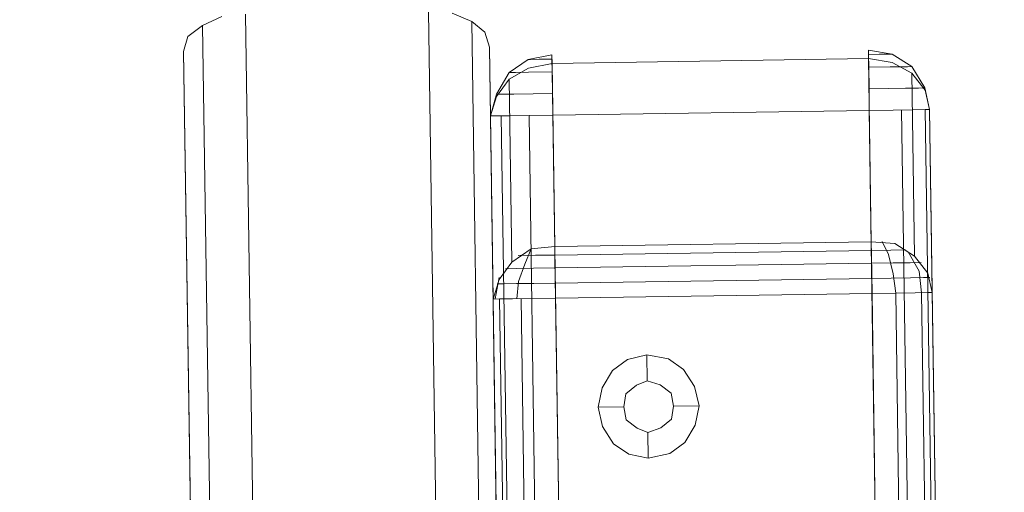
# Model space of a CAD drawing. Extents: x 147111805 to 147230536, y 410950310 to 411028142.
# Tile 246 of 256: x 147187346 to 147187443, y 410985431 to 410985477. Entities that reach past the tile are written whole.
import ezdxf

# ---------------------------------------------------------------- set-up
doc = ezdxf.new("R2010")
doc.units = 0
doc.header["$LTSCALE"] = 100
doc.layers.add('T--A9041--_VERHARDINGEN_Tegels', color=9, linetype='Continuous', transparency=0.3)
doc.layers.add('T--L9071--_TERREINMEUBILAIR_Stoelen', color=1, linetype='Continuous')

# ---------------------------------------------------------------- blocks, each defined once
blk = doc.blocks.new('Picknicktafel 180x160cm')
at = {"layer": 'T--L9071--_TERREINMEUBILAIR_Stoelen', "lineweight": 0}
for p, q in [((1579.407, 1588.061), (1581.306, 1588.906)), ((1583.628, 1589.117), (1583.628, 0)), ((1601.571, 0), (1601.571, 1589.117)), ((1603.894, 1588.906), (1605.793, 1588.061)), ((1577.929, 1587.006), (1579.407, 1588.061)), ((1579.407, 1588.061), (1579.407, 1.055)), ((1605.793, 1588.061), (1607.06, 1587.006)), ((1605.793, 1588.061), (1605.793, 1.055)), ((1577.507, 1585.528), (1577.929, 1587.006)), ((1607.06, 1587.006), (1607.482, 1585.528)), ((1577.507, 3.589), (1577.507, 1585.528)), ((1577.507, 1585.528), (1577.507, 1540.565)), ((1607.482, 1585.528), (1607.482, 1540.565)), ((1607.482, 1585.528), (1607.482, 3.589)), ((1611.282, 1584.262), (1609.382, 1582.995)), ((1613.604, 1584.684), (1611.282, 1584.262)), ((1611.493, 1584.262), (1611.282, 1584.262)), ((1611.282, 1584.262), (1611.493, 1584.262)), ((1612.337, 1584.262), (1611.493, 1584.262)), ((1611.493, 1584.262), (1612.337, 1584.262)), ((1613.604, 1584.262), (1612.337, 1584.262)), ((1612.337, 1584.262), (1613.604, 1584.262)), ((1613.604, 1583.84), (1613.604, 1584.684)), ((1613.604, 1584.684), (1613.604, 1584.262)), ((1613.604, 1584.262), (1613.604, 1582.995)), ((1613.604, 1584.262), (1613.604, 1584.262)), ((1644.635, 1584.262), (1644.635, 1584.684)), ((1644.635, 1584.684), (1644.635, 1583.84)), ((1644.635, 1584.684), (1646.957, 1584.262)), ((1644.635, 1582.995), (1644.635, 1584.262)), ((1644.635, 1584.262), (1645.69, 1584.262)), ((1645.69, 1584.262), (1644.635, 1584.262)), ((1644.635, 1584.262), (1644.635, 1584.262)), ((1645.69, 1584.262), (1646.535, 1584.262)), ((1646.535, 1584.262), (1645.69, 1584.262)), ((1646.535, 1584.262), (1646.957, 1584.262)), ((1646.957, 1584.262), (1646.535, 1584.262)), ((1646.957, 1584.262), (1648.857, 1582.995)), ((1609.382, 1582.995), (1608.115, 1580.884)), ((1609.382, 1582.362), (1611.282, 1583.417)), ((1609.804, 1582.995), (1609.382, 1582.995)), ((1609.382, 1582.995), (1610.015, 1582.995)), ((1611.282, 1582.995), (1609.804, 1582.995)), ((1611.282, 1583.417), (1613.604, 1583.84)), ((1613.604, 1582.995), (1611.282, 1582.995)), ((1613.604, 1583.84), (1613.604, 1565.897)), ((1644.635, 1583.84), (1613.604, 1583.84)), ((1644.635, 1583.84), (1613.604, 1583.84)), ((1613.604, 1582.995), (1613.604, 1580.884)), ((1644.635, 1583.84), (1646.957, 1583.417)), ((1644.635, 1565.897), (1644.635, 1583.84)), ((1644.635, 1580.884), (1644.635, 1582.995)), ((1646.746, 1582.995), (1644.635, 1582.995)), ((1648.434, 1582.995), (1646.746, 1582.995)), ((1646.957, 1583.417), (1648.857, 1582.362)), ((1648.012, 1582.995), (1648.857, 1582.995)), ((1648.857, 1582.995), (1648.434, 1582.995)), ((1648.857, 1582.995), (1650.123, 1580.884)), ((1608.115, 1580.673), (1609.382, 1582.362)), ((1609.382, 1582.362), (1609.382, 1564.419)), ((1648.857, 1582.362), (1650.123, 1580.673)), ((1648.857, 1564.419), (1648.857, 1582.362)), ((1608.115, 1580.884), (1607.482, 1578.773)), ((1607.482, 1578.773), (1608.115, 1580.673)), ((1608.749, 1580.884), (1608.115, 1580.884)), ((1609.804, 1580.884), (1608.749, 1580.884)), ((1611.704, 1580.884), (1609.804, 1580.884)), ((1613.604, 1580.884), (1611.704, 1580.884)), ((1613.604, 1580.884), (1613.604, 1578.773)), ((1644.635, 1578.773), (1644.635, 1580.884)), ((1646.535, 1580.884), (1644.635, 1580.884)), ((1648.223, 1580.884), (1646.535, 1580.884)), ((1649.49, 1580.884), (1648.223, 1580.884)), ((1650.123, 1580.884), (1649.49, 1580.884)), ((1649.912, 1580.884), (1650.123, 1580.884)), ((1650.123, 1580.884), (1650.545, 1578.773)), ((1650.123, 1580.673), (1650.545, 1578.773)), ((1607.482, 1560.83), (1607.482, 1578.773)), ((1607.482, 1311.317), (1607.482, 1578.773)), ((1607.482, 1578.773), (1608.115, 1578.773)), ((1607.482, 1578.773), (1607.482, 1311.317)), ((1608.115, 1578.773), (1609.382, 1578.773)), ((1608.538, 1578.773), (1608.538, 1311.317)), ((1609.382, 1578.773), (1611.282, 1578.773)), ((1611.282, 1578.773), (1613.604, 1578.773)), ((1611.282, 1578.773), (1611.282, 1311.317)), ((1613.604, 1578.773), (1644.635, 1578.773)), ((1613.604, 1311.317), (1613.604, 1578.773)), ((1644.635, 1578.773), (1646.957, 1578.773)), ((1644.635, 1578.773), (1644.635, 1311.317)), ((1644.635, 1578.773), (1644.635, 1311.317)), ((1646.957, 1578.773), (1648.857, 1578.773)), ((1647.801, 1578.773), (1647.801, 1311.317)), ((1648.857, 1578.773), (1650.123, 1578.773)), ((1650.123, 1578.773), (1650.545, 1578.773)), ((1650.123, 1578.773), (1650.123, 1311.317)), ((1650.545, 1578.773), (1650.545, 1560.83)), ((1650.545, 1311.317), (1650.545, 1578.773)), ((1611.282, 1565.685), (1609.382, 1564.419)), ((1611.282, 1565.685), (1610.649, 1564.208)), ((1613.604, 1565.897), (1611.282, 1565.685)), ((1613.604, 1564.63), (1613.604, 1565.897)), ((1613.604, 1565.897), (1644.635, 1565.897)), ((1644.635, 1565.897), (1644.635, 1564.63)), ((1646.957, 1565.685), (1644.635, 1565.897)), ((1645.69, 1565.897), (1646.323, 1564.63)), ((1648.857, 1564.419), (1646.957, 1565.685)), ((1610.015, 1565.052), (1611.704, 1565.052)), ((1611.704, 1565.052), (1613.604, 1565.052)), ((1613.604, 1565.052), (1644.635, 1565.052)), ((1613.604, 1562.73), (1613.604, 1564.63)), ((1644.635, 1565.052), (1646.535, 1565.052)), ((1644.635, 1564.63), (1644.635, 1562.73)), ((1646.323, 1564.63), (1646.746, 1562.73)), ((1646.535, 1565.052), (1648.012, 1565.052)), ((1648.223, 1564.841), (1649.279, 1562.941)), ((1609.382, 1564.419), (1608.115, 1562.73)), ((1608.749, 1563.786), (1609.804, 1563.786)), ((1609.804, 1563.786), (1611.493, 1563.786)), ((1610.649, 1564.208), (1610.015, 1562.519)), ((1611.493, 1563.786), (1613.604, 1563.786)), ((1613.604, 1563.786), (1644.635, 1563.786)), ((1644.635, 1563.786), (1646.746, 1563.786)), ((1646.746, 1563.786), (1648.434, 1563.786)), ((1648.434, 1563.786), (1649.49, 1563.786)), ((1650.123, 1562.73), (1648.857, 1564.419)), ((1608.115, 1562.73), (1607.482, 1560.83)), ((1608.115, 1562.941), (1607.693, 1560.83)), ((1613.604, 1560.83), (1613.604, 1562.73)), ((1644.635, 1562.73), (1644.635, 1560.83)), ((1646.746, 1562.73), (1646.957, 1560.83)), ((1649.279, 1562.941), (1649.49, 1560.83)), ((1650.545, 1560.83), (1650.123, 1562.73)), ((1607.904, 1562.308), (1608.538, 1562.308)), ((1608.538, 1562.308), (1609.804, 1562.308)), ((1610.015, 1562.519), (1609.804, 1560.83)), ((1609.804, 1562.308), (1611.493, 1562.308)), ((1611.493, 1562.308), (1613.604, 1562.308)), ((1613.604, 1562.308), (1644.635, 1562.308)), ((1644.635, 1562.308), (1646.535, 1562.308)), ((1646.535, 1562.308), (1648.434, 1562.308)), ((1648.434, 1562.308), (1649.701, 1562.308)), ((1649.701, 1562.308), (1650.334, 1562.308)), ((1608.115, 1560.83), (1607.482, 1560.83)), ((1607.482, 1329.26), (1607.482, 1560.83)), ((1609.382, 1560.83), (1608.115, 1560.83)), ((1608.115, 1560.83), (1608.115, 1329.26)), ((1611.282, 1560.83), (1609.382, 1560.83)), ((1610.226, 1560.83), (1610.226, 1329.26)), ((1613.604, 1560.83), (1611.282, 1560.83)), ((1644.635, 1560.83), (1613.604, 1560.83)), ((1613.604, 1329.26), (1613.604, 1560.83)), ((1613.604, 1560.83), (1613.604, 1329.26)), ((1646.957, 1560.83), (1644.635, 1560.83)), ((1644.635, 1329.26), (1644.635, 1560.83)), ((1648.857, 1560.83), (1646.957, 1560.83)), ((1646.957, 1560.83), (1646.957, 1329.26)), ((1650.123, 1560.83), (1648.857, 1560.83)), ((1649.49, 1560.83), (1649.49, 1329.26)), ((1650.545, 1560.83), (1650.123, 1560.83)), ((1650.545, 1329.26), (1650.545, 1560.83)), ((1650.545, 1560.83), (1650.545, 1329.26)), ((1622.47, 1555.131), (1620.57, 1554.709)), ((1624.581, 1554.709), (1622.47, 1555.131)), ((1622.47, 1555.131), (1622.47, 1552.598)), ((1620.57, 1554.709), (1619.092, 1553.653)), ((1626.058, 1553.653), (1624.581, 1554.709)), ((1619.092, 1553.653), (1618.037, 1551.964)), ((1627.114, 1551.964), (1626.058, 1553.653)), ((1620.359, 1551.331), (1621.414, 1552.175)), ((1621.414, 1552.175), (1620.359, 1551.331)), ((1621.414, 1552.175), (1622.47, 1552.598)), ((1622.47, 1552.598), (1621.414, 1552.175)), ((1622.47, 1552.598), (1623.736, 1552.175)), ((1623.736, 1552.175), (1622.47, 1552.598)), ((1623.736, 1552.175), (1624.792, 1551.331)), ((1624.792, 1551.331), (1623.736, 1552.175)), ((1618.037, 1551.964), (1617.615, 1550.065)), ((1620.148, 1550.065), (1620.359, 1551.331)), ((1620.359, 1551.331), (1620.148, 1550.065)), ((1624.792, 1551.331), (1625.003, 1550.065)), ((1625.003, 1550.065), (1624.792, 1551.331)), ((1627.536, 1550.065), (1627.114, 1551.964)), ((1617.615, 1550.065), (1618.037, 1548.165)), ((1617.615, 1550.065), (1620.148, 1550.065)), ((1620.359, 1548.798), (1620.148, 1550.065)), ((1620.148, 1550.065), (1620.148, 1550.065)), ((1620.148, 1550.065), (1620.359, 1548.798)), ((1625.003, 1550.065), (1624.792, 1548.798)), ((1624.792, 1548.798), (1625.003, 1550.065)), ((1625.003, 1550.065), (1625.003, 1550.065)), ((1627.536, 1550.065), (1625.003, 1550.065)), ((1627.114, 1548.165), (1627.536, 1550.065)), ((1627.536, 1550.065), (1627.536, 1550.065)), ((1621.414, 1547.954), (1620.359, 1548.798)), ((1620.359, 1548.798), (1621.414, 1547.954)), ((1624.792, 1548.798), (1623.736, 1547.954)), ((1623.736, 1547.954), (1624.792, 1548.798)), ((1618.037, 1548.165), (1619.092, 1546.476)), ((1622.47, 1547.531), (1621.414, 1547.954)), ((1621.414, 1547.954), (1622.47, 1547.531)), ((1623.736, 1547.954), (1622.47, 1547.531)), ((1622.47, 1547.531), (1623.736, 1547.954)), ((1622.47, 1544.998), (1622.47, 1547.531)), ((1626.058, 1546.476), (1627.114, 1548.165)), ((1619.092, 1546.476), (1620.57, 1545.42)), ((1624.581, 1545.42), (1626.058, 1546.476)), ((1620.57, 1545.42), (1622.47, 1544.998)), ((1622.47, 1544.998), (1624.581, 1545.42))]:
    blk.add_line(p, q, dxfattribs=at)

msp = doc.modelspace()

# ---------------------------------------------------------------- hatches: boundary and pattern name
at = {"layer": 'T--A9041--_VERHARDINGEN_Tegels'}
h = msp.add_hatch(dxfattribs=at)
h.set_pattern_fill('ANSI37', color=256, scale=200, angle=45)
h.paths.add_polyline_path([(147190078.149, 410991756.418), (147190048.633, 410993756.2), (147189886, 411004255), (147184436, 411004255), (147184436, 411003375), (147181049.902, 411003375), (147181043.1, 411000675.004), (147181056, 411000675), (147188886, 411000675), (147188886, 410998065), (147189571, 410998065), (147189571, 410997065), (147188886, 410997065), (147188886, 410994455), (147181056, 410994455), (147181040.965, 410994455.005), (147181039.034, 410987549.105), (147182124.016, 410987549.105), (147182124.016, 410985174.105), (147181037.403, 410985174.105), (147181028.883, 410972766.986), (147181689.389, 410972780.097), (147190353.364, 410972785.82), (147190319.884, 410975378.202)])

# ---------------------------------------------------------------- block references
at = {"layer": 'T--L9071--_TERREINMEUBILAIR_Stoelen', "rotation": 0.8455994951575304}
msp.add_blockref('Picknicktafel 180x160cm', (147185808.459, 410983865.329), dxfattribs=at)

doc.saveas('drawing.dxf')
